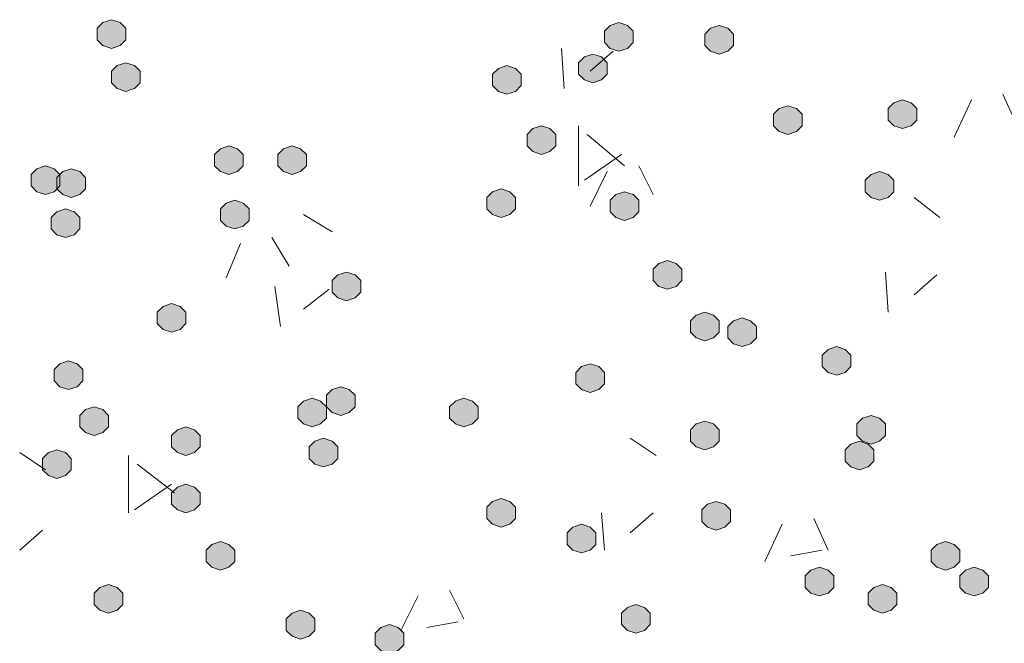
# Model space of a CAD drawing. Header units: millimetres. Extents: x 1527433 to 14789979, y -66543 to 11310.
# Tile 28 of 122: x 1948710 to 1949438, y -63690 to -63230. Entities that reach past the tile are written whole.
import ezdxf

# ---------------------------------------------------------------- set-up
doc = ezdxf.new("R2010")
doc.units = ezdxf.units.MM

msp = doc.modelspace()

# ---------------------------------------------------------------- hatches: boundary and pattern name
h = msp.add_hatch(color=7)
h.dxf.hatch_style = 2
h.paths.add_polyline_path([(1948778.217, -63229.945), (1948771.867, -63232.062), (1948767.633, -63236.295), (1948767.633, -63244.762), (1948771.867, -63248.995), (1948778.217, -63251.112), (1948784.567, -63248.995), (1948788.8, -63244.762), (1948788.8, -63236.295), (1948784.567, -63232.062)])
h = msp.add_hatch(color=7)
h.dxf.hatch_style = 2
h.paths.add_polyline_path([(1949152.867, -63232.062), (1949146.517, -63234.179), (1949142.283, -63238.412), (1949142.283, -63246.879), (1949146.517, -63251.112), (1949152.867, -63253.229), (1949159.217, -63251.112), (1949163.45, -63246.879), (1949163.45, -63238.412), (1949159.217, -63234.179)])
h = msp.add_hatch(color=7)
h.dxf.hatch_style = 2
h.paths.add_polyline_path([(1949226.95, -63234.179), (1949220.6, -63236.295), (1949216.367, -63240.529), (1949216.367, -63248.995), (1949220.6, -63253.229), (1949226.95, -63255.345), (1949233.3, -63253.229), (1949237.533, -63248.995), (1949237.533, -63240.529), (1949233.3, -63236.295)])
h = msp.add_hatch(color=7)
h.dxf.hatch_style = 2
h.paths.add_polyline_path([(1949133.817, -63255.345), (1949127.467, -63257.462), (1949123.233, -63261.695), (1949123.233, -63270.162), (1949127.467, -63274.395), (1949133.817, -63276.512), (1949140.167, -63274.395), (1949144.4, -63270.162), (1949144.4, -63261.695), (1949140.167, -63257.462)])
h = msp.add_hatch(color=7)
h.dxf.hatch_style = 2
h.paths.add_polyline_path([(1948788.8, -63261.695), (1948782.45, -63263.812), (1948778.217, -63268.045), (1948778.217, -63276.512), (1948782.45, -63280.745), (1948788.8, -63282.862), (1948795.15, -63280.745), (1948799.383, -63276.512), (1948799.383, -63268.045), (1948795.15, -63263.812)])
h = msp.add_hatch(color=7)
h.dxf.hatch_style = 2
h.paths.add_polyline_path([(1949070.317, -63263.812), (1949063.967, -63265.929), (1949059.733, -63270.162), (1949059.733, -63278.629), (1949063.967, -63282.862), (1949070.317, -63284.979), (1949076.667, -63282.862), (1949080.9, -63278.629), (1949080.9, -63270.162), (1949076.667, -63265.929)])
h = msp.add_hatch(color=7)
h.dxf.hatch_style = 2
h.paths.add_polyline_path([(1949362.417, -63289.212), (1949356.067, -63291.329), (1949351.833, -63295.562), (1949351.833, -63304.029), (1949356.067, -63308.262), (1949362.417, -63310.379), (1949368.767, -63308.262), (1949373, -63304.029), (1949373, -63295.562), (1949368.767, -63291.329)])
h = msp.add_hatch(color=7)
h.dxf.hatch_style = 2
h.paths.add_polyline_path([(1949277.75, -63293.445), (1949271.4, -63295.562), (1949267.167, -63299.795), (1949267.167, -63308.262), (1949271.4, -63312.495), (1949277.75, -63314.612), (1949284.1, -63312.495), (1949288.333, -63308.262), (1949288.333, -63299.795), (1949284.1, -63295.562)])
h = msp.add_hatch(color=7)
h.dxf.hatch_style = 2
h.paths.add_polyline_path([(1949095.717, -63308.262), (1949089.367, -63310.379), (1949085.133, -63314.612), (1949085.133, -63323.079), (1949089.367, -63327.312), (1949095.717, -63329.429), (1949102.067, -63327.312), (1949106.3, -63323.079), (1949106.3, -63314.612), (1949102.067, -63310.379)])
h = msp.add_hatch(color=7)
h.dxf.hatch_style = 2
h.paths.add_polyline_path([(1948865, -63323.079), (1948858.65, -63325.195), (1948854.417, -63329.429), (1948854.417, -63337.895), (1948858.65, -63342.129), (1948865, -63344.245), (1948871.35, -63342.129), (1948875.583, -63337.895), (1948875.583, -63329.429), (1948871.35, -63325.195)])
h = msp.add_hatch(color=7)
h.dxf.hatch_style = 2
h.paths.add_polyline_path([(1948911.567, -63323.079), (1948905.217, -63325.195), (1948900.983, -63329.429), (1948900.983, -63337.895), (1948905.217, -63342.129), (1948911.567, -63344.245), (1948917.917, -63342.129), (1948922.15, -63337.895), (1948922.15, -63329.429), (1948917.917, -63325.195)])
h = msp.add_hatch(color=7)
h.dxf.hatch_style = 2
h.paths.add_polyline_path([(1948729.533, -63337.895), (1948723.183, -63340.012), (1948718.95, -63344.245), (1948718.95, -63352.712), (1948723.183, -63356.945), (1948729.533, -63359.062), (1948735.883, -63356.945), (1948740.117, -63352.712), (1948740.117, -63344.245), (1948735.883, -63340.012)])
h = msp.add_hatch(color=7)
h.dxf.hatch_style = 2
h.paths.add_polyline_path([(1948748.583, -63340.012), (1948742.233, -63342.129), (1948738, -63346.362), (1948738, -63354.829), (1948742.233, -63359.062), (1948748.583, -63361.179), (1948754.933, -63359.062), (1948759.167, -63354.829), (1948759.167, -63346.362), (1948754.933, -63342.129)])
h = msp.add_hatch(color=7)
h.dxf.hatch_style = 2
h.paths.add_polyline_path([(1949345.483, -63342.129), (1949339.133, -63344.245), (1949334.9, -63348.479), (1949334.9, -63356.945), (1949339.133, -63361.179), (1949345.483, -63363.295), (1949351.833, -63361.179), (1949356.067, -63356.945), (1949356.067, -63348.479), (1949351.833, -63344.245)])
h = msp.add_hatch(color=7)
h.dxf.hatch_style = 2
h.paths.add_polyline_path([(1949066.083, -63354.829), (1949059.733, -63356.945), (1949055.5, -63361.179), (1949055.5, -63369.645), (1949059.733, -63373.879), (1949066.083, -63375.995), (1949072.433, -63373.879), (1949076.667, -63369.645), (1949076.667, -63361.179), (1949072.433, -63356.945)])
h = msp.add_hatch(color=7)
h.dxf.hatch_style = 2
h.paths.add_polyline_path([(1949157.1, -63356.945), (1949150.75, -63359.062), (1949146.517, -63363.295), (1949146.517, -63371.762), (1949150.75, -63375.995), (1949157.1, -63378.112), (1949163.45, -63375.995), (1949167.683, -63371.762), (1949167.683, -63363.295), (1949163.45, -63359.062)])
h = msp.add_hatch(color=7)
h.dxf.hatch_style = 2
h.paths.add_polyline_path([(1948869.233, -63363.295), (1948862.883, -63365.412), (1948858.65, -63369.645), (1948858.65, -63378.112), (1948862.883, -63382.345), (1948869.233, -63384.462), (1948875.583, -63382.345), (1948879.817, -63378.112), (1948879.817, -63369.645), (1948875.583, -63365.412)])
h = msp.add_hatch(color=7)
h.dxf.hatch_style = 2
h.paths.add_polyline_path([(1948744.35, -63369.645), (1948738, -63371.762), (1948733.767, -63375.995), (1948733.767, -63384.462), (1948738, -63388.695), (1948744.35, -63390.812), (1948750.7, -63388.695), (1948754.933, -63384.462), (1948754.933, -63375.995), (1948750.7, -63371.762)])
h = msp.add_hatch(color=7)
h.dxf.hatch_style = 2
h.paths.add_polyline_path([(1949188.85, -63407.745), (1949182.5, -63409.862), (1949178.267, -63414.095), (1949178.267, -63422.562), (1949182.5, -63426.795), (1949188.85, -63428.912), (1949195.2, -63426.795), (1949199.433, -63422.562), (1949199.433, -63414.095), (1949195.2, -63409.862)])
h = msp.add_hatch(color=7)
h.dxf.hatch_style = 2
h.paths.add_polyline_path([(1948951.783, -63416.212), (1948945.433, -63418.329), (1948941.2, -63422.562), (1948941.2, -63431.029), (1948945.433, -63435.262), (1948951.783, -63437.379), (1948958.133, -63435.262), (1948962.367, -63431.029), (1948962.367, -63422.562), (1948958.133, -63418.329)])
h = msp.add_hatch(color=7)
h.dxf.hatch_style = 2
h.paths.add_polyline_path([(1948822.667, -63439.495), (1948816.317, -63441.612), (1948812.083, -63445.845), (1948812.083, -63454.312), (1948816.317, -63458.545), (1948822.667, -63460.662), (1948829.017, -63458.545), (1948833.25, -63454.312), (1948833.25, -63445.845), (1948829.017, -63441.612)])
h = msp.add_hatch(color=7)
h.dxf.hatch_style = 2
h.paths.add_polyline_path([(1949216.367, -63445.845), (1949210.017, -63447.962), (1949205.783, -63452.195), (1949205.783, -63460.662), (1949210.017, -63464.895), (1949216.367, -63467.012), (1949222.717, -63464.895), (1949226.95, -63460.662), (1949226.95, -63452.195), (1949222.717, -63447.962)])
h = msp.add_hatch(color=7)
h.dxf.hatch_style = 2
h.paths.add_polyline_path([(1949243.883, -63450.079), (1949237.533, -63452.195), (1949233.3, -63456.429), (1949233.3, -63464.895), (1949237.533, -63469.129), (1949243.883, -63471.245), (1949250.233, -63469.129), (1949254.467, -63464.895), (1949254.467, -63456.429), (1949250.233, -63452.195)])
h = msp.add_hatch(color=7)
h.dxf.hatch_style = 2
h.paths.add_polyline_path([(1949313.733, -63471.245), (1949307.383, -63473.362), (1949303.15, -63477.595), (1949303.15, -63486.062), (1949307.383, -63490.295), (1949313.733, -63492.412), (1949320.083, -63490.295), (1949324.317, -63486.062), (1949324.317, -63477.595), (1949320.083, -63473.362)])
h = msp.add_hatch(color=7)
h.dxf.hatch_style = 2
h.paths.add_polyline_path([(1948746.467, -63481.829), (1948740.117, -63483.945), (1948735.883, -63488.179), (1948735.883, -63496.645), (1948740.117, -63500.879), (1948746.467, -63502.995), (1948752.817, -63500.879), (1948757.05, -63496.645), (1948757.05, -63488.179), (1948752.817, -63483.945)])
h = msp.add_hatch(color=7)
h.dxf.hatch_style = 2
h.paths.add_polyline_path([(1949131.7, -63483.945), (1949125.35, -63486.062), (1949121.117, -63490.295), (1949121.117, -63498.762), (1949125.35, -63502.995), (1949131.7, -63505.112), (1949138.05, -63502.995), (1949142.283, -63498.762), (1949142.283, -63490.295), (1949138.05, -63486.062)])
h = msp.add_hatch(color=7)
h.dxf.hatch_style = 2
h.paths.add_polyline_path([(1948947.55, -63500.879), (1948941.2, -63502.995), (1948936.967, -63507.229), (1948936.967, -63515.695), (1948941.2, -63519.929), (1948947.55, -63522.045), (1948953.9, -63519.929), (1948958.133, -63515.695), (1948958.133, -63507.229), (1948953.9, -63502.995)])
h = msp.add_hatch(color=7)
h.dxf.hatch_style = 2
h.paths.add_polyline_path([(1948926.383, -63509.345), (1948920.033, -63511.462), (1948915.8, -63515.695), (1948915.8, -63524.162), (1948920.033, -63528.395), (1948926.383, -63530.512), (1948932.733, -63528.395), (1948936.967, -63524.162), (1948936.967, -63515.695), (1948932.733, -63511.462)])
h = msp.add_hatch(color=7)
h.dxf.hatch_style = 2
h.paths.add_polyline_path([(1949038.567, -63509.345), (1949032.217, -63511.462), (1949027.983, -63515.695), (1949027.983, -63524.162), (1949032.217, -63528.395), (1949038.567, -63530.512), (1949044.917, -63528.395), (1949049.15, -63524.162), (1949049.15, -63515.695), (1949044.917, -63511.462)])
h = msp.add_hatch(color=7)
h.dxf.hatch_style = 2
h.paths.add_polyline_path([(1948765.517, -63515.695), (1948759.167, -63517.812), (1948754.933, -63522.045), (1948754.933, -63530.512), (1948759.167, -63534.745), (1948765.517, -63536.862), (1948771.867, -63534.745), (1948776.1, -63530.512), (1948776.1, -63522.045), (1948771.867, -63517.812)])
h = msp.add_hatch(color=7)
h.dxf.hatch_style = 2
h.paths.add_polyline_path([(1949339.133, -63522.045), (1949332.783, -63524.162), (1949328.55, -63528.395), (1949328.55, -63536.862), (1949332.783, -63541.095), (1949339.133, -63543.212), (1949345.483, -63541.095), (1949349.717, -63536.862), (1949349.717, -63528.395), (1949345.483, -63524.162)])
h = msp.add_hatch(color=7)
h.dxf.hatch_style = 2
h.paths.add_polyline_path([(1948833.25, -63530.512), (1948826.9, -63532.629), (1948822.667, -63536.862), (1948822.667, -63545.329), (1948826.9, -63549.562), (1948833.25, -63551.679), (1948839.6, -63549.562), (1948843.833, -63545.329), (1948843.833, -63536.862), (1948839.6, -63532.629)])
h = msp.add_hatch(color=7)
h.dxf.hatch_style = 2
h.paths.add_polyline_path([(1949216.367, -63526.279), (1949210.017, -63528.395), (1949205.783, -63532.629), (1949205.783, -63541.095), (1949210.017, -63545.329), (1949216.367, -63547.445), (1949222.717, -63545.329), (1949226.95, -63541.095), (1949226.95, -63532.629), (1949222.717, -63528.395)])
h = msp.add_hatch(color=7)
h.dxf.hatch_style = 2
h.paths.add_polyline_path([(1948934.85, -63538.979), (1948928.5, -63541.095), (1948924.267, -63545.329), (1948924.267, -63553.795), (1948928.5, -63558.029), (1948934.85, -63560.145), (1948941.2, -63558.029), (1948945.433, -63553.795), (1948945.433, -63545.329), (1948941.2, -63541.095)])
h = msp.add_hatch(color=7)
h.dxf.hatch_style = 2
h.paths.add_polyline_path([(1949330.667, -63541.095), (1949324.317, -63543.212), (1949320.083, -63547.445), (1949320.083, -63555.912), (1949324.317, -63560.145), (1949330.667, -63562.262), (1949337.017, -63560.145), (1949341.25, -63555.912), (1949341.25, -63547.445), (1949337.017, -63543.212)])
h = msp.add_hatch(color=7)
h.dxf.hatch_style = 2
h.paths.add_polyline_path([(1948738, -63547.445), (1948731.65, -63549.562), (1948727.417, -63553.795), (1948727.417, -63562.262), (1948731.65, -63566.495), (1948738, -63568.612), (1948744.35, -63566.495), (1948748.583, -63562.262), (1948748.583, -63553.795), (1948744.35, -63549.562)])
h = msp.add_hatch(color=7)
h.dxf.hatch_style = 2
h.paths.add_polyline_path([(1948833.25, -63572.845), (1948826.9, -63574.962), (1948822.667, -63579.195), (1948822.667, -63587.662), (1948826.9, -63591.895), (1948833.25, -63594.012), (1948839.6, -63591.895), (1948843.833, -63587.662), (1948843.833, -63579.195), (1948839.6, -63574.962)])
h = msp.add_hatch(color=7)
h.dxf.hatch_style = 2
h.paths.add_polyline_path([(1949066.083, -63583.429), (1949059.733, -63585.545), (1949055.5, -63589.779), (1949055.5, -63598.245), (1949059.733, -63602.479), (1949066.083, -63604.595), (1949072.433, -63602.479), (1949076.667, -63598.245), (1949076.667, -63589.779), (1949072.433, -63585.545)])
h = msp.add_hatch(color=7)
h.dxf.hatch_style = 2
h.paths.add_polyline_path([(1949224.833, -63585.545), (1949218.483, -63587.662), (1949214.25, -63591.895), (1949214.25, -63600.362), (1949218.483, -63604.595), (1949224.833, -63606.712), (1949231.183, -63604.595), (1949235.417, -63600.362), (1949235.417, -63591.895), (1949231.183, -63587.662)])
h = msp.add_hatch(color=7)
h.dxf.hatch_style = 2
h.paths.add_polyline_path([(1949125.35, -63602.479), (1949119, -63604.595), (1949114.767, -63608.829), (1949114.767, -63617.295), (1949119, -63621.529), (1949125.35, -63623.645), (1949131.7, -63621.529), (1949135.933, -63617.295), (1949135.933, -63608.829), (1949131.7, -63604.595)])
h = msp.add_hatch(color=7)
h.dxf.hatch_style = 2
h.paths.add_polyline_path([(1948858.65, -63615.179), (1948852.3, -63617.295), (1948848.067, -63621.529), (1948848.067, -63629.995), (1948852.3, -63634.229), (1948858.65, -63636.345), (1948865, -63634.229), (1948869.233, -63629.995), (1948869.233, -63621.529), (1948865, -63617.295)])
h = msp.add_hatch(color=7)
h.dxf.hatch_style = 2
h.paths.add_polyline_path([(1949394.167, -63615.179), (1949387.817, -63617.295), (1949383.583, -63621.529), (1949383.583, -63629.995), (1949387.817, -63634.229), (1949394.167, -63636.345), (1949400.517, -63634.229), (1949404.75, -63629.995), (1949404.75, -63621.529), (1949400.517, -63617.295)])
h = msp.add_hatch(color=7)
h.dxf.hatch_style = 2
h.paths.add_polyline_path([(1949301.033, -63634.229), (1949294.683, -63636.345), (1949290.45, -63640.579), (1949290.45, -63649.045), (1949294.683, -63653.279), (1949301.033, -63655.395), (1949307.383, -63653.279), (1949311.617, -63649.045), (1949311.617, -63640.579), (1949307.383, -63636.345)])
h = msp.add_hatch(color=7)
h.dxf.hatch_style = 2
h.paths.add_polyline_path([(1949415.333, -63634.229), (1949408.983, -63636.345), (1949404.75, -63640.579), (1949404.75, -63649.045), (1949408.983, -63653.279), (1949415.333, -63655.395), (1949421.683, -63653.279), (1949425.917, -63649.045), (1949425.917, -63640.579), (1949421.683, -63636.345)])
h = msp.add_hatch(color=7)
h.dxf.hatch_style = 2
h.paths.add_polyline_path([(1948776.1, -63646.929), (1948769.75, -63649.045), (1948765.517, -63653.279), (1948765.517, -63661.745), (1948769.75, -63665.979), (1948776.1, -63668.095), (1948782.45, -63665.979), (1948786.683, -63661.745), (1948786.683, -63653.279), (1948782.45, -63649.045)])
h = msp.add_hatch(color=7)
h.dxf.hatch_style = 2
h.paths.add_polyline_path([(1949347.6, -63646.929), (1949341.25, -63649.045), (1949337.017, -63653.279), (1949337.017, -63661.745), (1949341.25, -63665.979), (1949347.6, -63668.095), (1949353.95, -63665.979), (1949358.183, -63661.745), (1949358.183, -63653.279), (1949353.95, -63649.045)])
h = msp.add_hatch(color=7)
h.dxf.hatch_style = 2
h.paths.add_polyline_path([(1949165.567, -63661.745), (1949159.217, -63663.862), (1949154.983, -63668.095), (1949154.983, -63676.562), (1949159.217, -63680.795), (1949165.567, -63682.912), (1949171.917, -63680.795), (1949176.15, -63676.562), (1949176.15, -63668.095), (1949171.917, -63663.862)])
h = msp.add_hatch(color=7)
h.dxf.hatch_style = 2
h.paths.add_polyline_path([(1948917.917, -63665.979), (1948911.567, -63668.095), (1948907.333, -63672.329), (1948907.333, -63680.795), (1948911.567, -63685.029), (1948917.917, -63687.145), (1948924.267, -63685.029), (1948928.5, -63680.795), (1948928.5, -63672.329), (1948924.267, -63668.095)])
h = msp.add_hatch(color=7)
h.dxf.hatch_style = 2
h.paths.add_polyline_path([(1948983.533, -63676.562), (1948977.183, -63678.679), (1948972.95, -63682.912), (1948972.95, -63691.379), (1948977.183, -63695.612), (1948983.533, -63697.729), (1948989.883, -63695.612), (1948994.117, -63691.379), (1948994.117, -63682.912), (1948989.883, -63678.679)])

# ---------------------------------------------------------------- linework, layer by layer
at = {"color": 7, "lineweight": 0}
for points in [[(1948778.217, -63229.945), (1948771.867, -63232.062), (1948767.633, -63236.295), (1948767.633, -63244.762), (1948771.867, -63248.995), (1948778.217, -63251.112), (1948784.567, -63248.995), (1948788.8, -63244.762), (1948788.8, -63236.295), (1948784.567, -63232.062)], [(1949152.867, -63232.062), (1949146.517, -63234.179), (1949142.283, -63238.412), (1949142.283, -63246.879), (1949146.517, -63251.112), (1949152.867, -63253.229), (1949159.217, -63251.112), (1949163.45, -63246.879), (1949163.45, -63238.412), (1949159.217, -63234.179)], [(1949226.95, -63234.179), (1949220.6, -63236.295), (1949216.367, -63240.529), (1949216.367, -63248.995), (1949220.6, -63253.229), (1949226.95, -63255.345), (1949233.3, -63253.229), (1949237.533, -63248.995), (1949237.533, -63240.529), (1949233.3, -63236.295)], [(1949133.817, -63255.345), (1949127.467, -63257.462), (1949123.233, -63261.695), (1949123.233, -63270.162), (1949127.467, -63274.395), (1949133.817, -63276.512), (1949140.167, -63274.395), (1949144.4, -63270.162), (1949144.4, -63261.695), (1949140.167, -63257.462)], [(1948788.8, -63261.695), (1948782.45, -63263.812), (1948778.217, -63268.045), (1948778.217, -63276.512), (1948782.45, -63280.745), (1948788.8, -63282.862), (1948795.15, -63280.745), (1948799.383, -63276.512), (1948799.383, -63268.045), (1948795.15, -63263.812)], [(1949070.317, -63263.812), (1949063.967, -63265.929), (1949059.733, -63270.162), (1949059.733, -63278.629), (1949063.967, -63282.862), (1949070.317, -63284.979), (1949076.667, -63282.862), (1949080.9, -63278.629), (1949080.9, -63270.162), (1949076.667, -63265.929)], [(1949362.417, -63289.212), (1949356.067, -63291.329), (1949351.833, -63295.562), (1949351.833, -63304.029), (1949356.067, -63308.262), (1949362.417, -63310.379), (1949368.767, -63308.262), (1949373, -63304.029), (1949373, -63295.562), (1949368.767, -63291.329)], [(1949277.75, -63293.445), (1949271.4, -63295.562), (1949267.167, -63299.795), (1949267.167, -63308.262), (1949271.4, -63312.495), (1949277.75, -63314.612), (1949284.1, -63312.495), (1949288.333, -63308.262), (1949288.333, -63299.795), (1949284.1, -63295.562)], [(1949095.717, -63308.262), (1949089.367, -63310.379), (1949085.133, -63314.612), (1949085.133, -63323.079), (1949089.367, -63327.312), (1949095.717, -63329.429), (1949102.067, -63327.312), (1949106.3, -63323.079), (1949106.3, -63314.612), (1949102.067, -63310.379)], [(1948865, -63323.079), (1948858.65, -63325.195), (1948854.417, -63329.429), (1948854.417, -63337.895), (1948858.65, -63342.129), (1948865, -63344.245), (1948871.35, -63342.129), (1948875.583, -63337.895), (1948875.583, -63329.429), (1948871.35, -63325.195)], [(1948911.567, -63323.079), (1948905.217, -63325.195), (1948900.983, -63329.429), (1948900.983, -63337.895), (1948905.217, -63342.129), (1948911.567, -63344.245), (1948917.917, -63342.129), (1948922.15, -63337.895), (1948922.15, -63329.429), (1948917.917, -63325.195)], [(1948729.533, -63337.895), (1948723.183, -63340.012), (1948718.95, -63344.245), (1948718.95, -63352.712), (1948723.183, -63356.945), (1948729.533, -63359.062), (1948735.883, -63356.945), (1948740.117, -63352.712), (1948740.117, -63344.245), (1948735.883, -63340.012)], [(1948748.583, -63340.012), (1948742.233, -63342.129), (1948738, -63346.362), (1948738, -63354.829), (1948742.233, -63359.062), (1948748.583, -63361.179), (1948754.933, -63359.062), (1948759.167, -63354.829), (1948759.167, -63346.362), (1948754.933, -63342.129)], [(1949345.483, -63342.129), (1949339.133, -63344.245), (1949334.9, -63348.479), (1949334.9, -63356.945), (1949339.133, -63361.179), (1949345.483, -63363.295), (1949351.833, -63361.179), (1949356.067, -63356.945), (1949356.067, -63348.479), (1949351.833, -63344.245)], [(1949066.083, -63354.829), (1949059.733, -63356.945), (1949055.5, -63361.179), (1949055.5, -63369.645), (1949059.733, -63373.879), (1949066.083, -63375.995), (1949072.433, -63373.879), (1949076.667, -63369.645), (1949076.667, -63361.179), (1949072.433, -63356.945)], [(1949157.1, -63356.945), (1949150.75, -63359.062), (1949146.517, -63363.295), (1949146.517, -63371.762), (1949150.75, -63375.995), (1949157.1, -63378.112), (1949163.45, -63375.995), (1949167.683, -63371.762), (1949167.683, -63363.295), (1949163.45, -63359.062)], [(1948869.233, -63363.295), (1948862.883, -63365.412), (1948858.65, -63369.645), (1948858.65, -63378.112), (1948862.883, -63382.345), (1948869.233, -63384.462), (1948875.583, -63382.345), (1948879.817, -63378.112), (1948879.817, -63369.645), (1948875.583, -63365.412)], [(1948744.35, -63369.645), (1948738, -63371.762), (1948733.767, -63375.995), (1948733.767, -63384.462), (1948738, -63388.695), (1948744.35, -63390.812), (1948750.7, -63388.695), (1948754.933, -63384.462), (1948754.933, -63375.995), (1948750.7, -63371.762)], [(1949188.85, -63407.745), (1949182.5, -63409.862), (1949178.267, -63414.095), (1949178.267, -63422.562), (1949182.5, -63426.795), (1949188.85, -63428.912), (1949195.2, -63426.795), (1949199.433, -63422.562), (1949199.433, -63414.095), (1949195.2, -63409.862)], [(1948951.783, -63416.212), (1948945.433, -63418.329), (1948941.2, -63422.562), (1948941.2, -63431.029), (1948945.433, -63435.262), (1948951.783, -63437.379), (1948958.133, -63435.262), (1948962.367, -63431.029), (1948962.367, -63422.562), (1948958.133, -63418.329)], [(1948822.667, -63439.495), (1948816.317, -63441.612), (1948812.083, -63445.845), (1948812.083, -63454.312), (1948816.317, -63458.545), (1948822.667, -63460.662), (1948829.017, -63458.545), (1948833.25, -63454.312), (1948833.25, -63445.845), (1948829.017, -63441.612)], [(1949216.367, -63445.845), (1949210.017, -63447.962), (1949205.783, -63452.195), (1949205.783, -63460.662), (1949210.017, -63464.895), (1949216.367, -63467.012), (1949222.717, -63464.895), (1949226.95, -63460.662), (1949226.95, -63452.195), (1949222.717, -63447.962)], [(1949243.883, -63450.079), (1949237.533, -63452.195), (1949233.3, -63456.429), (1949233.3, -63464.895), (1949237.533, -63469.129), (1949243.883, -63471.245), (1949250.233, -63469.129), (1949254.467, -63464.895), (1949254.467, -63456.429), (1949250.233, -63452.195)], [(1949313.733, -63471.245), (1949307.383, -63473.362), (1949303.15, -63477.595), (1949303.15, -63486.062), (1949307.383, -63490.295), (1949313.733, -63492.412), (1949320.083, -63490.295), (1949324.317, -63486.062), (1949324.317, -63477.595), (1949320.083, -63473.362)], [(1948746.467, -63481.829), (1948740.117, -63483.945), (1948735.883, -63488.179), (1948735.883, -63496.645), (1948740.117, -63500.879), (1948746.467, -63502.995), (1948752.817, -63500.879), (1948757.05, -63496.645), (1948757.05, -63488.179), (1948752.817, -63483.945)], [(1949131.7, -63483.945), (1949125.35, -63486.062), (1949121.117, -63490.295), (1949121.117, -63498.762), (1949125.35, -63502.995), (1949131.7, -63505.112), (1949138.05, -63502.995), (1949142.283, -63498.762), (1949142.283, -63490.295), (1949138.05, -63486.062)], [(1948947.55, -63500.879), (1948941.2, -63502.995), (1948936.967, -63507.229), (1948936.967, -63515.695), (1948941.2, -63519.929), (1948947.55, -63522.045), (1948953.9, -63519.929), (1948958.133, -63515.695), (1948958.133, -63507.229), (1948953.9, -63502.995)], [(1948926.383, -63509.345), (1948920.033, -63511.462), (1948915.8, -63515.695), (1948915.8, -63524.162), (1948920.033, -63528.395), (1948926.383, -63530.512), (1948932.733, -63528.395), (1948936.967, -63524.162), (1948936.967, -63515.695), (1948932.733, -63511.462)], [(1949038.567, -63509.345), (1949032.217, -63511.462), (1949027.983, -63515.695), (1949027.983, -63524.162), (1949032.217, -63528.395), (1949038.567, -63530.512), (1949044.917, -63528.395), (1949049.15, -63524.162), (1949049.15, -63515.695), (1949044.917, -63511.462)], [(1948765.517, -63515.695), (1948759.167, -63517.812), (1948754.933, -63522.045), (1948754.933, -63530.512), (1948759.167, -63534.745), (1948765.517, -63536.862), (1948771.867, -63534.745), (1948776.1, -63530.512), (1948776.1, -63522.045), (1948771.867, -63517.812)], [(1949339.133, -63522.045), (1949332.783, -63524.162), (1949328.55, -63528.395), (1949328.55, -63536.862), (1949332.783, -63541.095), (1949339.133, -63543.212), (1949345.483, -63541.095), (1949349.717, -63536.862), (1949349.717, -63528.395), (1949345.483, -63524.162)], [(1948833.25, -63530.512), (1948826.9, -63532.629), (1948822.667, -63536.862), (1948822.667, -63545.329), (1948826.9, -63549.562), (1948833.25, -63551.679), (1948839.6, -63549.562), (1948843.833, -63545.329), (1948843.833, -63536.862), (1948839.6, -63532.629)], [(1949216.367, -63526.279), (1949210.017, -63528.395), (1949205.783, -63532.629), (1949205.783, -63541.095), (1949210.017, -63545.329), (1949216.367, -63547.445), (1949222.717, -63545.329), (1949226.95, -63541.095), (1949226.95, -63532.629), (1949222.717, -63528.395)], [(1948934.85, -63538.979), (1948928.5, -63541.095), (1948924.267, -63545.329), (1948924.267, -63553.795), (1948928.5, -63558.029), (1948934.85, -63560.145), (1948941.2, -63558.029), (1948945.433, -63553.795), (1948945.433, -63545.329), (1948941.2, -63541.095)], [(1949330.667, -63541.095), (1949324.317, -63543.212), (1949320.083, -63547.445), (1949320.083, -63555.912), (1949324.317, -63560.145), (1949330.667, -63562.262), (1949337.017, -63560.145), (1949341.25, -63555.912), (1949341.25, -63547.445), (1949337.017, -63543.212)], [(1948738, -63547.445), (1948731.65, -63549.562), (1948727.417, -63553.795), (1948727.417, -63562.262), (1948731.65, -63566.495), (1948738, -63568.612), (1948744.35, -63566.495), (1948748.583, -63562.262), (1948748.583, -63553.795), (1948744.35, -63549.562)], [(1948833.25, -63572.845), (1948826.9, -63574.962), (1948822.667, -63579.195), (1948822.667, -63587.662), (1948826.9, -63591.895), (1948833.25, -63594.012), (1948839.6, -63591.895), (1948843.833, -63587.662), (1948843.833, -63579.195), (1948839.6, -63574.962)], [(1949066.083, -63583.429), (1949059.733, -63585.545), (1949055.5, -63589.779), (1949055.5, -63598.245), (1949059.733, -63602.479), (1949066.083, -63604.595), (1949072.433, -63602.479), (1949076.667, -63598.245), (1949076.667, -63589.779), (1949072.433, -63585.545)], [(1949224.833, -63585.545), (1949218.483, -63587.662), (1949214.25, -63591.895), (1949214.25, -63600.362), (1949218.483, -63604.595), (1949224.833, -63606.712), (1949231.183, -63604.595), (1949235.417, -63600.362), (1949235.417, -63591.895), (1949231.183, -63587.662)], [(1949125.35, -63602.479), (1949119, -63604.595), (1949114.767, -63608.829), (1949114.767, -63617.295), (1949119, -63621.529), (1949125.35, -63623.645), (1949131.7, -63621.529), (1949135.933, -63617.295), (1949135.933, -63608.829), (1949131.7, -63604.595)], [(1948858.65, -63615.179), (1948852.3, -63617.295), (1948848.067, -63621.529), (1948848.067, -63629.995), (1948852.3, -63634.229), (1948858.65, -63636.345), (1948865, -63634.229), (1948869.233, -63629.995), (1948869.233, -63621.529), (1948865, -63617.295)], [(1949394.167, -63615.179), (1949387.817, -63617.295), (1949383.583, -63621.529), (1949383.583, -63629.995), (1949387.817, -63634.229), (1949394.167, -63636.345), (1949400.517, -63634.229), (1949404.75, -63629.995), (1949404.75, -63621.529), (1949400.517, -63617.295)], [(1949301.033, -63634.229), (1949294.683, -63636.345), (1949290.45, -63640.579), (1949290.45, -63649.045), (1949294.683, -63653.279), (1949301.033, -63655.395), (1949307.383, -63653.279), (1949311.617, -63649.045), (1949311.617, -63640.579), (1949307.383, -63636.345)], [(1949415.333, -63634.229), (1949408.983, -63636.345), (1949404.75, -63640.579), (1949404.75, -63649.045), (1949408.983, -63653.279), (1949415.333, -63655.395), (1949421.683, -63653.279), (1949425.917, -63649.045), (1949425.917, -63640.579), (1949421.683, -63636.345)], [(1948776.1, -63646.929), (1948769.75, -63649.045), (1948765.517, -63653.279), (1948765.517, -63661.745), (1948769.75, -63665.979), (1948776.1, -63668.095), (1948782.45, -63665.979), (1948786.683, -63661.745), (1948786.683, -63653.279), (1948782.45, -63649.045)], [(1949347.6, -63646.929), (1949341.25, -63649.045), (1949337.017, -63653.279), (1949337.017, -63661.745), (1949341.25, -63665.979), (1949347.6, -63668.095), (1949353.95, -63665.979), (1949358.183, -63661.745), (1949358.183, -63653.279), (1949353.95, -63649.045)], [(1949165.567, -63661.745), (1949159.217, -63663.862), (1949154.983, -63668.095), (1949154.983, -63676.562), (1949159.217, -63680.795), (1949165.567, -63682.912), (1949171.917, -63680.795), (1949176.15, -63676.562), (1949176.15, -63668.095), (1949171.917, -63663.862)], [(1948917.917, -63665.979), (1948911.567, -63668.095), (1948907.333, -63672.329), (1948907.333, -63680.795), (1948911.567, -63685.029), (1948917.917, -63687.145), (1948924.267, -63685.029), (1948928.5, -63680.795), (1948928.5, -63672.329), (1948924.267, -63668.095)], [(1948983.533, -63676.562), (1948977.183, -63678.679), (1948972.95, -63682.912), (1948972.95, -63691.379), (1948977.183, -63695.612), (1948983.533, -63697.729), (1948989.883, -63695.612), (1948994.117, -63691.379), (1948994.117, -63682.912), (1948989.883, -63678.679)]]:
    msp.add_lwpolyline(points, close=True, dxfattribs=at)
for points in [[(1949112.65, -63280.745), (1949110.533, -63251.112)], [(1949131.7, -63268.045), (1949148.633, -63253.229)], [(1949400.517, -63316.729), (1949413.217, -63289.212)], [(1949447.083, -63308.262), (1949436.5, -63284.979)], [(1949123.233, -63352.712), (1949123.233, -63308.262)], [(1949157.1, -63337.895), (1949129.583, -63314.612)], [(1949127.467, -63348.479), (1949154.983, -63329.429)], [(1949131.7, -63367.529), (1949144.4, -63342.129)], [(1949178.267, -63359.062), (1949167.683, -63337.895)], [(1949389.933, -63375.995), (1949370.883, -63361.179)], [(1948941.2, -63386.579), (1948920.033, -63373.879)], [(1948909.45, -63411.979), (1948896.75, -63390.812)], [(1948862.883, -63420.445), (1948873.467, -63395.045)], [(1949351.833, -63445.845), (1949349.717, -63416.212)], [(1949370.883, -63433.145), (1949387.817, -63418.329)], [(1948903.1, -63456.429), (1948898.867, -63426.795)], [(1948920.033, -63443.729), (1948939.083, -63428.912)], [(1949180.383, -63551.679), (1949161.333, -63538.979)], [(1948729.533, -63562.262), (1948710.483, -63549.562)], [(1948790.917, -63594.012), (1948790.917, -63551.679)], [(1948824.783, -63579.195), (1948797.267, -63558.029)], [(1948795.15, -63591.895), (1948822.667, -63572.845)], [(1949142.283, -63621.529), (1949140.167, -63594.012)], [(1949161.333, -63608.829), (1949178.267, -63594.012)], [(1949260.817, -63629.995), (1949273.517, -63602.479)], [(1949307.383, -63621.529), (1949296.8, -63598.245)], [(1948710.483, -63621.529), (1948727.417, -63606.712)], [(1949279.867, -63625.762), (1949303.15, -63621.529)], [(1948992, -63680.795), (1949004.7, -63655.395)], [(1949038.567, -63672.329), (1949027.983, -63651.162)], [(1949011.05, -63678.679), (1949034.333, -63674.445)]]:
    msp.add_lwpolyline(points, dxfattribs=at)

doc.saveas('drawing.dxf')
